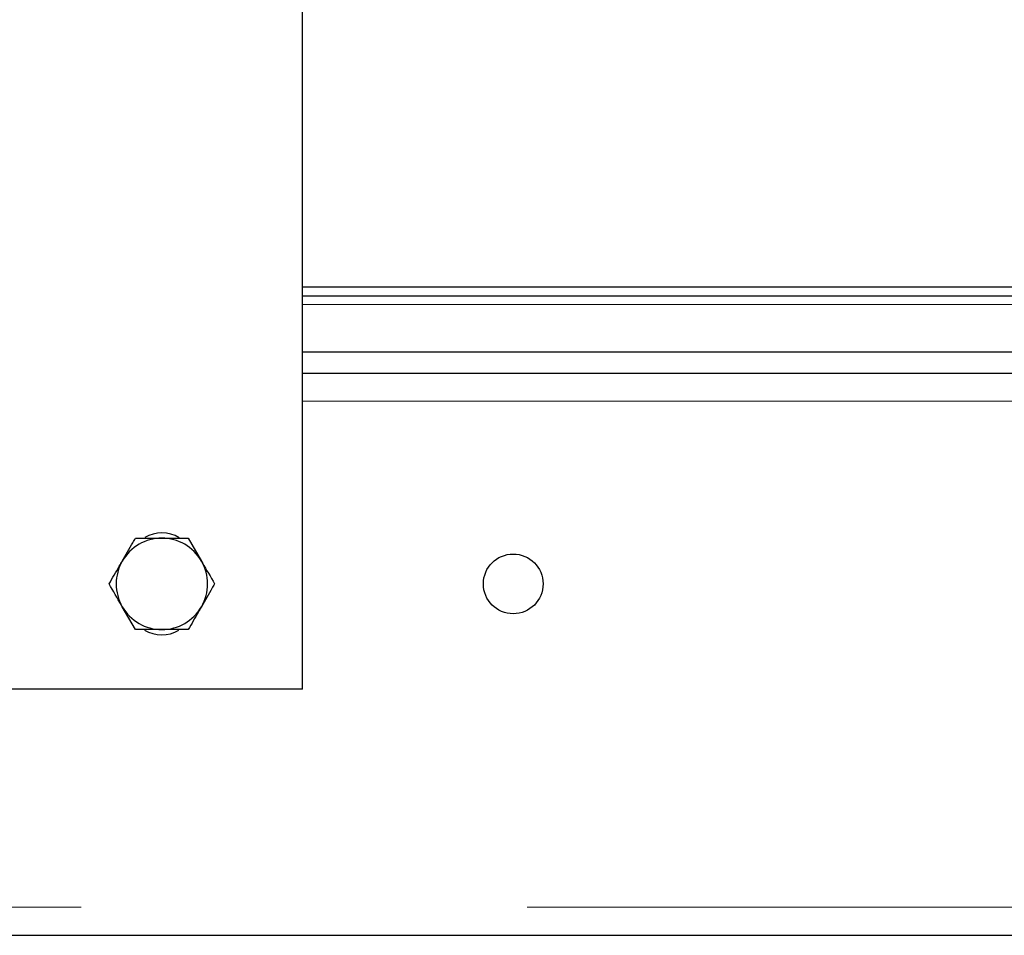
# Model space of a CAD drawing. Header units: millimetres. Extents: x 22 to 263, y 70 to 159.
# Tile 31 of 74: x 127.14 to 129.94, y 72.62 to 75.23. Entities that reach past the tile are written whole.
import ezdxf

# ---------------------------------------------------------------- set-up
doc = ezdxf.new("R2010")
doc.units = ezdxf.units.MM
doc.linetypes.add('PHANTOM', pattern=[12.7, 6.35, -1.27, 1.27, -1.27, 1.27, -1.27])

msp = doc.modelspace()

# ---------------------------------------------------------------- linework, layer by layer
at = {"color": 7, "linetype": 'Continuous', "lineweight": 25}
for p, q in [((127.9431, 73.3233), (127.9431, 75.4233)), ((127.9431, 74.4683), (131.2231, 74.4683)), ((127.9431, 74.4433), (131.2231, 74.4433)), ((127.9431, 74.2833), (130.9031, 74.2833)), ((127.9431, 74.2233), (130.9031, 74.2233)), ((127.468, 73.7533), (127.5431, 73.7533)), ((127.6181, 73.7533), (127.6556, 73.6883)), ((127.468, 73.4933), (127.4305, 73.5583)), ((127.6181, 73.4933), (127.5431, 73.4933)), ((127.9431, 73.3233), (124.3431, 73.3233)), ((103.1831, 72.6233), (130.9031, 72.6233))]:
    msp.add_line(p, q, dxfattribs=at)
at = {"color": 8, "linetype": 'PHANTOM', "lineweight": 18}
for p, q in [((127.9431, 74.4183), (131.1637, 74.4183)), ((127.9431, 74.1433), (130.9031, 74.1433)), ((103.1831, 72.7033), (130.9031, 72.7033))]:
    msp.add_line(p, q, dxfattribs=at)
at = {"color": 7, "linetype": 'Continuous', "lineweight": 25}
msp.add_circle((128.5431, 73.6233), 0.085, dxfattribs=at)
for centre, radius, start, end in [((127.5431, 73.6733), 0.095, 58.8004, 120.8338), ((127.5431, 73.6233), 0.13, 90, 150), ((127.5431, 73.6233), 0.13, 30, 90), ((127.5431, 73.6233), 0.13, 150, 210), ((127.5431, 73.6233), 0.13, 330, 30), ((127.5431, 73.6233), 0.13, 210, 270), ((127.5431, 73.6233), 0.13, 270, 330), ((127.5431, 73.5733), 0.095, 238.8004, 300.8338)]:
    msp.add_arc(centre, radius, start, end, dxfattribs=at)
for points, knots in [([(127.4305, 73.6883), (127.4406, 73.7058), (127.4533, 73.7279), (127.4655, 73.749), (127.468, 73.7533)], [0, 0, 0, 0, 0.79879, 1, 1, 1, 1]), ([(127.5431, 73.7533), (127.5448, 73.7533), (127.5702, 73.7533), (127.595, 73.7533), (127.6181, 73.7533)], [0, 0, 0, 0, 0.0702063, 1, 1, 1, 1]), ([(127.3929, 73.6233), (127.4025, 73.6399), (127.4149, 73.6613), (127.4276, 73.6833), (127.4305, 73.6883)], [0, 0, 0, 0, 0.775828, 1, 1, 1, 1]), ([(127.6556, 73.6883), (127.6565, 73.6867), (127.6692, 73.6648), (127.6816, 73.6433), (127.6932, 73.6233)], [0, 0, 0, 0, 0.070213, 1, 1, 1, 1]), ([(127.4305, 73.5583), (127.4296, 73.5598), (127.4169, 73.5818), (127.4045, 73.6033), (127.3929, 73.6233)], [0, 0, 0, 0, 0.070213, 1, 1, 1, 1]), ([(127.6932, 73.6233), (127.6907, 73.619), (127.6785, 73.5979), (127.6658, 73.5758), (127.6556, 73.5583)], [0, 0, 0, 0, 0.20121, 1, 1, 1, 1]), ([(127.6556, 73.5583), (127.6528, 73.5533), (127.6401, 73.5313), (127.6277, 73.5099), (127.6181, 73.4933)], [0, 0, 0, 0, 0.224172, 1, 1, 1, 1]), ([(127.5431, 73.4933), (127.5413, 73.4933), (127.5159, 73.4933), (127.4911, 73.4933), (127.468, 73.4933)], [0, 0, 0, 0, 0.0702063, 1, 1, 1, 1])]:
    msp.add_open_spline(points, degree=3, knots=knots, dxfattribs=at)

doc.saveas('drawing.dxf')
